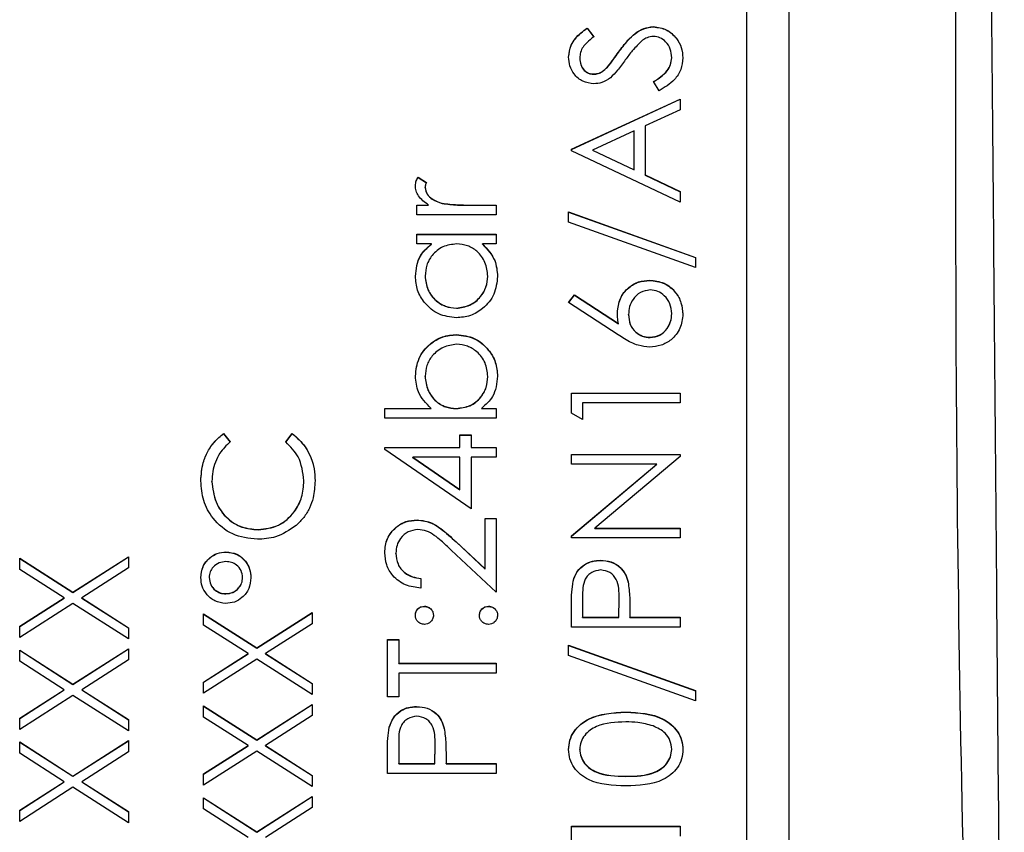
# Model space of a CAD drawing. Header units: millimetres. Extents: x 181 to 1242, y 71 to 1037.
# Tile 17 of 30: x 919 to 931, y 552 to 562. Entities that reach past the tile are written whole.
import ezdxf

# ---------------------------------------------------------------- set-up
doc = ezdxf.new("R2010")
doc.units = ezdxf.units.MM

msp = doc.modelspace()

# ---------------------------------------------------------------- linework, layer by layer
at = {"color": 7, "linetype": 'Continuous', "lineweight": 25}
for p, q in [((930.356, 559.485), (930.356, 585.082)), ((928.356, 583.083), (928.356, 543.987)), ((927.856, 544.688), (927.856, 580.676)), ((925.943, 561.715), (926.023, 561.61)), ((925.943, 561.713), (925.943, 561.715)), ((926.738, 561.729), (926.738, 561.732)), ((925.943, 561.713), (926.023, 561.607)), ((926.318, 561.423), (926.318, 561.426)), ((925.856, 561.354), (925.856, 561.356)), ((926.189, 561.249), (926.189, 561.251)), ((926.956, 561.358), (926.956, 561.361)), ((926.021, 561.163), (926.021, 561.166)), ((926.805, 560.966), (926.74, 561.075)), ((925.756, 560.266), (927.056, 560.866)), ((925.756, 560.263), (927.056, 560.863)), ((927.056, 560.866), (927.056, 560.739)), ((927.056, 560.739), (926.64, 560.547)), ((926.64, 560.547), (926.64, 559.958)), ((926.506, 560.485), (926.01, 560.256)), ((926.506, 560.021), (926.506, 560.485)), ((925.756, 560.249), (925.756, 560.266)), ((927.056, 559.633), (925.756, 560.249)), ((926.01, 560.256), (926.506, 560.021)), ((926.01, 560.254), (926.01, 560.256)), ((926.01, 560.254), (926.506, 560.018)), ((926.506, 560.018), (926.506, 560.021)), ((926.64, 559.958), (927.056, 559.76)), ((926.64, 559.955), (926.64, 559.958)), ((926.64, 559.955), (927.056, 559.757)), ((923.922, 559.933), (924.023, 559.869)), ((923.922, 559.93), (923.922, 559.933)), ((923.922, 559.93), (924.023, 559.866)), ((924.006, 559.806), (924.006, 559.809)), ((927.056, 559.76), (927.056, 559.633)), ((923.906, 559.599), (924.046, 559.599)), ((923.906, 559.483), (923.906, 559.599)), ((923.906, 559.597), (924.046, 559.597)), ((924.046, 559.597), (924.046, 559.599)), ((924.211, 559.618), (924.211, 559.62)), ((924.537, 559.599), (924.856, 559.599)), ((924.537, 559.597), (924.537, 559.599)), ((924.537, 559.597), (924.856, 559.597)), ((924.856, 559.599), (924.856, 559.483)), ((924.856, 559.483), (923.906, 559.483)), ((925.723, 559.516), (927.24, 558.973)), ((925.723, 559.393), (925.723, 559.516)), ((925.723, 559.514), (927.24, 558.97)), ((927.24, 558.85), (925.723, 559.393)), ((923.906, 559.25), (924.856, 559.25)), ((923.906, 559.133), (923.906, 559.25)), ((923.906, 559.247), (924.856, 559.247)), ((924.856, 559.25), (924.856, 559.133)), ((924.082, 559.133), (923.906, 559.133)), ((924.082, 559.13), (924.082, 559.133)), ((924.856, 559.133), (924.692, 559.133)), ((924.692, 559.13), (924.692, 559.133)), ((927.24, 558.973), (927.24, 558.85)), ((924.006, 558.748), (924.006, 558.75)), ((924.756, 558.747), (924.756, 558.749)), ((926.691, 558.697), (926.691, 558.7)), ((925.723, 558.433), (925.793, 558.523)), ((926.316, 558.045), (925.723, 558.433)), ((925.724, 558.432), (925.793, 558.52)), ((925.793, 558.523), (926.319, 558.18)), ((925.793, 558.52), (925.793, 558.523)), ((925.793, 558.52), (926.319, 558.177)), ((924.38, 558.364), (924.38, 558.367)), ((926.956, 558.297), (926.956, 558.3)), ((926.44, 558.287), (926.44, 558.29)), ((926.319, 558.177), (926.319, 558.18)), ((924.383, 558.047), (924.383, 558.05)), ((926.698, 558.014), (926.698, 558.017)), ((924.006, 557.549), (924.006, 557.551)), ((924.756, 557.547), (924.756, 557.55)), ((925.756, 557.35), (927.056, 557.35)), ((925.756, 557.11), (925.756, 557.35)), ((925.756, 557.348), (927.056, 557.348)), ((927.056, 557.35), (927.056, 557.234)), ((923.523, 557.167), (924.079, 557.167)), ((923.523, 557.05), (923.523, 557.167)), ((923.523, 557.164), (924.079, 557.164)), ((924.079, 557.164), (924.079, 557.167)), ((924.379, 557.164), (924.379, 557.167)), ((924.68, 557.167), (924.856, 557.167)), ((924.68, 557.164), (924.68, 557.167)), ((924.68, 557.164), (924.856, 557.164)), ((924.856, 557.167), (924.856, 557.05)), ((925.89, 557.234), (925.89, 557.034)), ((927.056, 557.234), (925.89, 557.234)), ((924.856, 557.05), (923.523, 557.05)), ((925.89, 557.034), (925.756, 557.11)), ((921.595, 556.867), (921.673, 556.765)), ((921.595, 556.864), (921.595, 556.867)), ((921.595, 556.864), (921.673, 556.762)), ((922.34, 556.765), (922.417, 556.867)), ((922.34, 556.762), (922.417, 556.864)), ((922.417, 556.864), (922.417, 556.867)), ((924.423, 556.85), (924.556, 556.85)), ((924.423, 556.7), (924.423, 556.85)), ((924.423, 556.848), (924.556, 556.848)), ((924.556, 556.85), (924.556, 556.7)), ((923.523, 556.7), (924.423, 556.7)), ((923.523, 556.677), (923.523, 556.7)), ((923.523, 556.698), (924.423, 556.698)), ((924.556, 555.967), (923.523, 556.677)), ((924.423, 556.698), (924.423, 556.7)), ((924.556, 556.7), (924.856, 556.7)), ((924.556, 556.698), (924.556, 556.7)), ((924.556, 556.698), (924.856, 556.698)), ((924.856, 556.7), (924.856, 556.584)), ((923.858, 556.584), (924.423, 556.196)), ((924.423, 556.584), (923.858, 556.584)), ((923.858, 556.581), (923.858, 556.584)), ((923.858, 556.581), (924.423, 556.194)), ((924.423, 556.196), (924.423, 556.584)), ((924.556, 556.584), (924.556, 555.967)), ((924.856, 556.584), (924.556, 556.584)), ((925.756, 556.617), (927.056, 556.617)), ((925.756, 556.5), (925.756, 556.617)), ((925.756, 556.615), (927.056, 556.615)), ((927.056, 556.591), (926.035, 555.734)), ((927.056, 556.617), (927.056, 556.591)), ((926.779, 556.5), (925.756, 556.5)), ((925.756, 555.642), (926.779, 556.5)), ((925.756, 555.639), (926.779, 556.498)), ((926.779, 556.498), (926.779, 556.5)), ((922.556, 556.298), (922.556, 556.301)), ((921.456, 556.29), (921.456, 556.293)), ((924.423, 556.194), (924.423, 556.196)), ((923.909, 555.831), (923.909, 555.834)), ((924.723, 555.851), (924.856, 555.851)), ((924.723, 555.246), (924.723, 555.851)), ((924.723, 555.848), (924.856, 555.848)), ((924.856, 555.851), (924.856, 554.968)), ((922.008, 555.715), (922.008, 555.717)), ((926.035, 555.734), (927.056, 555.734)), ((926.035, 555.731), (926.035, 555.734)), ((926.035, 555.731), (927.056, 555.731)), ((927.056, 555.734), (927.056, 555.617)), ((925.756, 555.617), (925.756, 555.642)), ((927.056, 555.617), (925.756, 555.617)), ((924.376, 555.571), (924.723, 555.246)), ((924.376, 555.569), (924.376, 555.571)), ((924.376, 555.569), (924.723, 555.243)), ((919.156, 555.376), (919.793, 554.968)), ((919.156, 555.241), (919.156, 555.376)), ((919.156, 555.373), (919.793, 554.966)), ((919.793, 554.968), (920.456, 555.393)), ((919.793, 554.966), (920.456, 555.39)), ((920.456, 555.393), (920.456, 555.258)), ((921.623, 555.448), (921.623, 555.451)), ((923.656, 555.433), (923.656, 555.435)), ((924.856, 554.968), (924.318, 555.472)), ((919.688, 554.901), (919.156, 555.241)), ((920.456, 555.258), (919.898, 554.901)), ((924.723, 555.243), (924.723, 555.246)), ((926.105, 555.348), (926.105, 555.351)), ((921.423, 555.143), (921.423, 555.145)), ((921.823, 555.142), (921.823, 555.144)), ((923.956, 555.134), (923.956, 555.018)), ((925.776, 555.099), (925.776, 555.102)), ((926.435, 555.089), (926.435, 555.092)), ((919.156, 554.561), (919.688, 554.901)), ((919.156, 554.558), (919.688, 554.898)), ((919.688, 554.898), (919.688, 554.901)), ((919.793, 554.966), (919.793, 554.968)), ((919.898, 554.901), (920.456, 554.544)), ((919.898, 554.898), (919.898, 554.901)), ((919.898, 554.898), (920.456, 554.542)), ((921.623, 554.948), (921.623, 554.951)), ((925.89, 554.905), (925.89, 554.668)), ((926.323, 554.668), (926.326, 554.895)), ((926.323, 554.665), (926.326, 554.893)), ((926.326, 554.897), (926.326, 554.9)), ((926.326, 554.893), (926.326, 554.895)), ((919.793, 554.834), (919.156, 554.426)), ((920.456, 554.41), (919.793, 554.834)), ((923.998, 554.798), (923.998, 554.801)), ((924.765, 554.798), (924.765, 554.801)), ((925.756, 554.551), (925.756, 554.806)), ((921.356, 554.709), (921.993, 554.302)), ((921.356, 554.575), (921.356, 554.709)), ((921.356, 554.707), (921.993, 554.299)), ((921.993, 554.302), (922.656, 554.726)), ((921.993, 554.299), (922.656, 554.723)), ((922.656, 554.726), (922.656, 554.592)), ((925.89, 554.668), (926.323, 554.668)), ((925.89, 554.665), (925.89, 554.668)), ((925.89, 554.665), (926.323, 554.665)), ((926.323, 554.665), (926.323, 554.668)), ((926.456, 554.761), (926.456, 554.668)), ((926.456, 554.668), (927.056, 554.668)), ((926.456, 554.665), (926.456, 554.668)), ((926.456, 554.665), (927.056, 554.665)), ((927.056, 554.668), (927.056, 554.551)), ((919.156, 554.426), (919.156, 554.561)), ((920.456, 554.544), (920.456, 554.41)), ((921.888, 554.235), (921.356, 554.575)), ((922.656, 554.592), (922.098, 554.235)), ((927.056, 554.551), (925.756, 554.551)), ((921.993, 554.299), (921.993, 554.302)), ((923.556, 554.401), (923.69, 554.401)), ((923.556, 553.718), (923.556, 554.401)), ((923.556, 554.399), (923.69, 554.399)), ((923.69, 554.401), (923.69, 554.118)), ((925.723, 554.335), (927.24, 553.791)), ((925.723, 554.212), (925.723, 554.335)), ((925.723, 554.332), (927.24, 553.788)), ((919.156, 554.276), (919.793, 553.869)), ((919.156, 554.142), (919.156, 554.276)), ((919.156, 554.274), (919.793, 553.866)), ((919.793, 553.869), (920.456, 554.293)), ((919.793, 553.866), (920.456, 554.29)), ((920.456, 554.293), (920.456, 554.158)), ((921.356, 553.894), (921.888, 554.235)), ((921.356, 553.892), (921.888, 554.232)), ((921.888, 554.232), (921.888, 554.235)), ((922.098, 554.235), (922.656, 553.878)), ((922.098, 554.232), (922.098, 554.235)), ((922.098, 554.232), (922.656, 553.875)), ((927.24, 553.668), (925.723, 554.212)), ((919.688, 553.801), (919.156, 554.142)), ((920.456, 554.158), (919.898, 553.801)), ((921.993, 554.167), (921.356, 553.76)), ((922.656, 553.743), (921.993, 554.167)), ((923.69, 554.118), (924.856, 554.118)), ((923.69, 554.115), (923.69, 554.118)), ((923.69, 554.115), (924.856, 554.115)), ((924.856, 554.118), (924.856, 554.001)), ((924.856, 554.001), (923.69, 554.001)), ((923.69, 554.001), (923.69, 553.718)), ((919.793, 553.866), (919.793, 553.869)), ((921.356, 553.76), (921.356, 553.894)), ((922.656, 553.878), (922.656, 553.743)), ((919.156, 553.461), (919.688, 553.801)), ((919.156, 553.459), (919.688, 553.799)), ((919.793, 553.734), (919.156, 553.327)), ((919.688, 553.799), (919.688, 553.801)), ((920.456, 553.31), (919.793, 553.734)), ((919.898, 553.801), (920.456, 553.444)), ((919.898, 553.799), (919.898, 553.801)), ((919.898, 553.799), (920.456, 553.442)), ((923.69, 553.718), (923.556, 553.718)), ((927.24, 553.791), (927.24, 553.668)), ((921.356, 553.61), (921.993, 553.202)), ((921.356, 553.475), (921.356, 553.61)), ((921.356, 553.607), (921.993, 553.2)), ((921.993, 553.202), (922.656, 553.626)), ((921.993, 553.2), (922.656, 553.624)), ((922.656, 553.626), (922.656, 553.492)), ((923.905, 553.599), (923.905, 553.601)), ((921.888, 553.135), (921.356, 553.475)), ((922.656, 553.492), (922.098, 553.135)), ((926.407, 553.532), (926.407, 553.535)), ((919.156, 553.327), (919.156, 553.461)), ((920.456, 553.444), (920.456, 553.31)), ((923.576, 553.35), (923.576, 553.353)), ((924.235, 553.34), (924.235, 553.342)), ((919.156, 553.177), (919.793, 552.769)), ((919.156, 553.042), (919.156, 553.177)), ((919.156, 553.174), (919.793, 552.767)), ((919.793, 552.769), (920.456, 553.193)), ((919.793, 552.767), (920.456, 553.191)), ((920.456, 553.193), (920.456, 553.059)), ((921.356, 552.795), (921.888, 553.135)), ((921.356, 552.792), (921.888, 553.132)), ((921.888, 553.132), (921.888, 553.135)), ((921.993, 553.2), (921.993, 553.202)), ((922.098, 553.135), (922.656, 552.778)), ((922.098, 553.132), (922.098, 553.135)), ((922.098, 553.132), (922.656, 552.775)), ((923.69, 553.156), (923.69, 552.918)), ((924.123, 552.918), (924.126, 553.146)), ((924.123, 552.916), (924.126, 553.143)), ((924.126, 553.148), (924.126, 553.151)), ((924.126, 553.143), (924.126, 553.146)), ((919.688, 552.702), (919.156, 553.042)), ((920.456, 553.059), (919.898, 552.702)), ((921.993, 553.068), (921.356, 552.66)), ((922.656, 552.643), (921.993, 553.068)), ((923.556, 552.802), (923.556, 553.057)), ((924.256, 553.011), (924.256, 552.918)), ((925.856, 553.088), (925.856, 553.09)), ((926.956, 553.088), (926.956, 553.09)), ((923.69, 552.916), (923.69, 552.918)), ((923.69, 552.918), (924.123, 552.918)), ((923.69, 552.916), (924.123, 552.916)), ((924.123, 552.916), (924.123, 552.918)), ((924.256, 552.918), (924.856, 552.918)), ((924.256, 552.916), (924.256, 552.918)), ((924.256, 552.916), (924.856, 552.916)), ((924.856, 552.918), (924.856, 552.802)), ((919.793, 552.767), (919.793, 552.769)), ((921.356, 552.66), (921.356, 552.795)), ((922.656, 552.778), (922.656, 552.643)), ((924.856, 552.802), (923.556, 552.802)), ((926.406, 552.766), (926.406, 552.768)), ((919.156, 552.362), (919.688, 552.702)), ((919.156, 552.359), (919.688, 552.699)), ((919.688, 552.699), (919.688, 552.702)), ((919.898, 552.702), (920.456, 552.345)), ((919.898, 552.699), (919.898, 552.702)), ((919.898, 552.699), (920.456, 552.342)), ((919.793, 552.635), (919.156, 552.227)), ((920.456, 552.21), (919.793, 552.635)), ((921.356, 552.51), (921.993, 552.103)), ((921.356, 552.376), (921.356, 552.51)), ((921.356, 552.508), (921.993, 552.1)), ((921.993, 552.103), (922.656, 552.527)), ((921.993, 552.1), (922.656, 552.524)), ((922.656, 552.527), (922.656, 552.392)), ((919.156, 552.227), (919.156, 552.362)), ((920.456, 552.345), (920.456, 552.21)), ((921.888, 552.035), (921.356, 552.376)), ((922.656, 552.392), (922.098, 552.035)), ((921.993, 552.1), (921.993, 552.103)), ((925.756, 552.169), (927.056, 552.169)), ((925.756, 551.928), (925.756, 552.169)), ((925.756, 552.166), (927.056, 552.166)), ((927.056, 552.169), (927.056, 552.052))]:
    msp.add_line(p, q, dxfattribs=at)
for points, knots in [([(930.578, 584.953), (930.583, 584.399), (930.593, 583.275), (930.608, 581.559), (930.624, 579.789), (930.64, 577.963), (930.657, 576.083), (930.674, 574.147), (930.692, 572.156), (930.71, 570.11), (930.728, 568.009), (930.747, 565.853), (930.766, 563.642), (930.786, 561.375), (930.806, 559.054), (930.827, 556.678), (930.847, 554.246), (930.869, 551.759), (930.89, 549.218), (930.912, 546.621), (930.927, 544.871), (930.935, 543.987)], [0, 0, 0, 0, 0.040785, 0.082881, 0.126288, 0.171008, 0.217042, 0.264392, 0.313058, 0.363041, 0.414342, 0.466963, 0.520903, 0.576163, 0.632744, 0.690647, 0.749872, 0.810419, 0.872289, 0.935483, 1, 1, 1, 1]), ([(925.723, 561.369), (925.729, 561.418), (925.738, 561.498), (925.801, 561.593), (925.868, 561.659), (925.918, 561.696), (925.943, 561.715)], [0, 0, 0, 0, 0.338729, 0.558835, 0.779344, 1, 1, 1, 1]), ([(926.318, 561.426), (926.355, 561.475), (926.415, 561.556), (926.516, 561.654), (926.619, 561.717), (926.698, 561.727), (926.738, 561.732)], [0, 0, 0, 0, 0.340499, 0.560704, 0.780578, 1, 1, 1, 1]), ([(926.318, 561.423), (926.355, 561.472), (926.415, 561.553), (926.516, 561.651), (926.619, 561.715), (926.698, 561.725), (926.738, 561.729)], [0, 0, 0, 0, 0.340499, 0.560704, 0.780578, 1, 1, 1, 1]), ([(926.738, 561.732), (926.791, 561.725), (926.897, 561.71), (927.011, 561.606), (927.079, 561.486), (927.086, 561.403), (927.09, 561.361)], [0, 0, 0, 0, 0.279183, 0.559085, 0.779446, 1, 1, 1, 1]), ([(926.738, 561.729), (926.791, 561.722), (926.897, 561.708), (927.011, 561.604), (927.079, 561.484), (927.086, 561.4), (927.09, 561.358)], [0, 0, 0, 0, 0.279183, 0.559085, 0.779446, 1, 1, 1, 1]), ([(925.723, 561.367), (925.729, 561.415), (925.738, 561.495), (925.801, 561.59), (925.868, 561.656), (925.918, 561.694), (925.943, 561.713)], [0, 0, 0, 0, 0.338729, 0.558835, 0.779344, 1, 1, 1, 1]), ([(926.023, 561.61), (925.995, 561.587), (925.949, 561.551), (925.893, 561.49), (925.862, 561.426), (925.858, 561.379), (925.856, 561.356)], [0, 0, 0, 0, 0.340409, 0.560482, 0.78018, 1, 1, 1, 1]), ([(926.736, 561.615), (926.71, 561.612), (926.664, 561.607), (926.625, 561.58), (926.608, 561.569)], [0, 0, 0, 0, 0.55899, 1, 1, 1, 1]), ([(926.956, 561.361), (926.953, 561.396), (926.946, 561.466), (926.893, 561.551), (926.818, 561.605), (926.763, 561.612), (926.736, 561.615)], [0, 0, 0, 0, 0.280276, 0.560148, 0.780153, 1, 1, 1, 1]), ([(926.608, 561.569), (926.565, 561.529), (926.489, 561.457), (926.428, 561.372), (926.401, 561.335)], [0, 0, 0, 0, 0.559496, 1, 1, 1, 1]), ([(926.026, 561.049), (925.98, 561.055), (925.888, 561.066), (925.788, 561.155), (925.732, 561.261), (925.726, 561.333), (925.723, 561.369)], [0, 0, 0, 0, 0.279553, 0.558798, 0.779378, 1, 1, 1, 1]), ([(926.189, 561.251), (926.214, 561.283), (926.258, 561.341), (926.3, 561.4), (926.318, 561.426)], [0, 0, 0, 0, 0.559906, 1, 1, 1, 1]), ([(926.189, 561.249), (926.214, 561.281), (926.258, 561.338), (926.3, 561.397), (926.318, 561.423)], [0, 0, 0, 0, 0.559906, 1, 1, 1, 1]), ([(925.856, 561.356), (925.858, 561.33), (925.862, 561.277), (925.903, 561.214), (925.959, 561.172), (926, 561.168), (926.021, 561.166)], [0, 0, 0, 0, 0.280274, 0.559931, 0.77992, 1, 1, 1, 1]), ([(925.856, 561.354), (925.858, 561.327), (925.862, 561.274), (925.903, 561.211), (925.959, 561.169), (926, 561.165), (926.021, 561.163)], [0, 0, 0, 0, 0.280274, 0.559931, 0.77992, 1, 1, 1, 1]), ([(926.021, 561.166), (926.039, 561.167), (926.075, 561.17), (926.135, 561.198), (926.168, 561.231), (926.189, 561.251)], [0, 0, 0, 0, 0.279946, 0.559774, 1, 1, 1, 1]), ([(926.021, 561.163), (926.039, 561.164), (926.075, 561.168), (926.135, 561.196), (926.168, 561.229), (926.189, 561.249)], [0, 0, 0, 0, 0.279946, 0.559774, 1, 1, 1, 1]), ([(926.401, 561.335), (926.371, 561.292), (926.318, 561.217), (926.253, 561.151), (926.224, 561.122)], [0, 0, 0, 0, 0.560413, 1, 1, 1, 1]), ([(926.74, 561.075), (926.799, 561.114), (926.882, 561.168), (926.948, 561.278), (926.953, 561.333), (926.956, 561.361)], [0, 0, 0, 0, 0.559321, 0.779782, 1, 1, 1, 1]), ([(926.74, 561.073), (926.799, 561.112), (926.882, 561.165), (926.948, 561.275), (926.953, 561.331), (926.956, 561.358)], [0, 0, 0, 0, 0.5593206, 0.7797817, 1, 1, 1, 1]), ([(927.09, 561.361), (927.085, 561.313), (927.075, 561.217), (926.977, 561.068), (926.871, 561.005), (926.805, 560.966)], [0, 0, 0, 0, 0.27988, 0.559666, 1, 1, 1, 1]), ([(926.224, 561.122), (926.19, 561.099), (926.13, 561.058), (926.058, 561.052), (926.026, 561.049)], [0, 0, 0, 0, 0.55984, 1, 1, 1, 1]), ([(923.89, 559.831), (923.892, 559.851), (923.896, 559.887), (923.914, 559.919), (923.922, 559.933)], [0, 0, 0, 0, 0.559243, 1, 1, 1, 1]), ([(923.89, 559.829), (923.892, 559.849), (923.896, 559.885), (923.914, 559.916), (923.922, 559.93)], [0, 0, 0, 0, 0.5592431, 1, 1, 1, 1]), ([(924.046, 559.599), (924.001, 559.632), (923.939, 559.678), (923.895, 559.767), (923.891, 559.81), (923.89, 559.831)], [0, 0, 0, 0, 0.558788, 0.779481, 1, 1, 1, 1]), ([(924.023, 559.869), (924.018, 559.858), (924.009, 559.839), (924.007, 559.818), (924.006, 559.809)], [0, 0, 0, 0, 0.560396, 1, 1, 1, 1]), ([(924.006, 559.809), (924.012, 559.782), (924.024, 559.726), (924.101, 559.656), (924.169, 559.634), (924.211, 559.62)], [0, 0, 0, 0, 0.278336, 0.558768, 1, 1, 1, 1]), ([(924.006, 559.806), (924.012, 559.779), (924.024, 559.724), (924.101, 559.653), (924.169, 559.631), (924.211, 559.618)], [0, 0, 0, 0, 0.278336, 0.558768, 1, 1, 1, 1]), ([(924.211, 559.62), (924.271, 559.613), (924.38, 559.599), (924.489, 559.599), (924.537, 559.599)], [0, 0, 0, 0, 0.559636, 1, 1, 1, 1]), ([(924.211, 559.618), (924.271, 559.61), (924.38, 559.596), (924.489, 559.597), (924.537, 559.597)], [0, 0, 0, 0, 0.559636, 1, 1, 1, 1]), ([(930.699, 543.987), (930.589, 546.568), (930.505, 549.151), (930.388, 554.317), (930.356, 556.901), (930.356, 559.485)], [0, 0, 0, 0, 0.5, 0.5, 1, 1, 1, 1]), ([(923.89, 558.749), (923.899, 558.834), (923.917, 558.988), (924.031, 559.088), (924.082, 559.133)], [0, 0, 0, 0, 0.559062, 1, 1, 1, 1]), ([(923.89, 558.746), (923.899, 558.832), (923.917, 558.985), (924.031, 559.086), (924.082, 559.13)], [0, 0, 0, 0, 0.559062, 1, 1, 1, 1]), ([(924.383, 559.133), (924.327, 559.127), (924.214, 559.114), (924.09, 559.009), (924.017, 558.883), (924.01, 558.794), (924.006, 558.75)], [0, 0, 0, 0, 0.27966, 0.55921, 0.779487, 1, 1, 1, 1]), ([(924.756, 558.749), (924.749, 558.805), (924.736, 558.916), (924.641, 559.046), (924.515, 559.121), (924.427, 559.129), (924.383, 559.133)], [0, 0, 0, 0, 0.279822, 0.559387, 0.779603, 1, 1, 1, 1]), ([(924.692, 559.133), (924.75, 559.071), (924.855, 558.961), (924.867, 558.811), (924.873, 558.745)], [0, 0, 0, 0, 0.558763, 1, 1, 1, 1]), ([(924.692, 559.13), (924.75, 559.069), (924.855, 558.959), (924.867, 558.809), (924.873, 558.742)], [0, 0, 0, 0, 0.558763, 1, 1, 1, 1]), ([(924.379, 558.25), (924.306, 558.259), (924.16, 558.277), (924.002, 558.415), (923.904, 558.577), (923.894, 558.691), (923.89, 558.749)], [0, 0, 0, 0, 0.279413, 0.559191, 0.779548, 1, 1, 1, 1]), ([(924.006, 558.75), (924.013, 558.695), (924.026, 558.583), (924.125, 558.457), (924.249, 558.381), (924.336, 558.371), (924.38, 558.367)], [0, 0, 0, 0, 0.279767, 0.559291, 0.779719, 1, 1, 1, 1]), ([(924.006, 558.748), (924.013, 558.692), (924.026, 558.581), (924.125, 558.454), (924.249, 558.378), (924.336, 558.369), (924.38, 558.364)], [0, 0, 0, 0, 0.279767, 0.559291, 0.779719, 1, 1, 1, 1]), ([(924.873, 558.745), (924.864, 558.672), (924.847, 558.526), (924.713, 558.364), (924.551, 558.265), (924.436, 558.255), (924.379, 558.25)], [0, 0, 0, 0, 0.279573, 0.559333, 0.779589, 1, 1, 1, 1]), ([(924.38, 558.367), (924.435, 558.374), (924.546, 558.39), (924.67, 558.492), (924.743, 558.618), (924.752, 558.705), (924.756, 558.749)], [0, 0, 0, 0, 0.2794286, 0.5591463, 0.7795701, 1, 1, 1, 1]), ([(924.38, 558.364), (924.435, 558.372), (924.546, 558.388), (924.67, 558.49), (924.743, 558.615), (924.752, 558.703), (924.756, 558.747)], [0, 0, 0, 0, 0.279429, 0.559146, 0.77957, 1, 1, 1, 1]), ([(926.306, 558.314), (926.313, 558.371), (926.326, 558.485), (926.43, 558.612), (926.557, 558.688), (926.647, 558.696), (926.691, 558.7)], [0, 0, 0, 0, 0.279638, 0.559326, 0.779527, 1, 1, 1, 1]), ([(926.306, 558.312), (926.313, 558.369), (926.326, 558.482), (926.43, 558.609), (926.557, 558.686), (926.647, 558.693), (926.691, 558.697)], [0, 0, 0, 0, 0.279638, 0.559326, 0.779527, 1, 1, 1, 1]), ([(926.691, 558.7), (926.751, 558.693), (926.87, 558.68), (927.002, 558.569), (927.076, 558.433), (927.085, 558.34), (927.09, 558.294)], [0, 0, 0, 0, 0.279631, 0.55896, 0.779478, 1, 1, 1, 1]), ([(926.691, 558.697), (926.751, 558.69), (926.87, 558.677), (927.002, 558.566), (927.076, 558.431), (927.085, 558.338), (927.09, 558.291)], [0, 0, 0, 0, 0.2796308, 0.5589603, 0.7794783, 1, 1, 1, 1]), ([(926.698, 558.583), (926.658, 558.577), (926.576, 558.565), (926.494, 558.48), (926.446, 558.386), (926.442, 558.322), (926.44, 558.29)], [0, 0, 0, 0, 0.278754, 0.558605, 0.779147, 1, 1, 1, 1]), ([(926.956, 558.3), (926.952, 558.34), (926.944, 558.42), (926.878, 558.512), (926.793, 558.573), (926.73, 558.58), (926.698, 558.583)], [0, 0, 0, 0, 0.280018, 0.559853, 0.779987, 1, 1, 1, 1]), ([(926.319, 558.18), (926.315, 558.205), (926.308, 558.249), (926.307, 558.294), (926.306, 558.314)], [0, 0, 0, 0, 0.55991, 1, 1, 1, 1]), ([(926.698, 558.017), (926.738, 558.022), (926.818, 558.033), (926.901, 558.114), (926.949, 558.206), (926.954, 558.269), (926.956, 558.3)], [0, 0, 0, 0, 0.279059, 0.5588204, 0.7793034, 1, 1, 1, 1]), ([(926.44, 558.29), (926.443, 558.25), (926.45, 558.171), (926.518, 558.08), (926.605, 558.025), (926.667, 558.019), (926.698, 558.017)], [0, 0, 0, 0, 0.280127, 0.559515, 0.779719, 1, 1, 1, 1]), ([(926.44, 558.287), (926.443, 558.248), (926.45, 558.168), (926.518, 558.078), (926.605, 558.023), (926.667, 558.017), (926.698, 558.014)], [0, 0, 0, 0, 0.280127, 0.559515, 0.779719, 1, 1, 1, 1]), ([(927.09, 558.294), (927.083, 558.235), (927.069, 558.119), (926.963, 557.988), (926.831, 557.914), (926.739, 557.905), (926.694, 557.9)], [0, 0, 0, 0, 0.27967, 0.559085, 0.779558, 1, 1, 1, 1]), ([(926.698, 558.014), (926.738, 558.02), (926.818, 558.031), (926.901, 558.112), (926.949, 558.203), (926.954, 558.266), (926.956, 558.297)], [0, 0, 0, 0, 0.279059, 0.55882, 0.779303, 1, 1, 1, 1]), ([(923.89, 557.554), (923.898, 557.627), (923.915, 557.773), (924.049, 557.935), (924.211, 558.035), (924.326, 558.045), (924.383, 558.05)], [0, 0, 0, 0, 0.279577, 0.559334, 0.779604, 1, 1, 1, 1]), ([(923.89, 557.552), (923.898, 557.625), (923.915, 557.771), (924.049, 557.932), (924.211, 558.033), (924.326, 558.042), (924.383, 558.047)], [0, 0, 0, 0, 0.279577, 0.559334, 0.779604, 1, 1, 1, 1]), ([(924.383, 558.05), (924.456, 558.041), (924.602, 558.023), (924.761, 557.885), (924.858, 557.723), (924.868, 557.608), (924.873, 557.551)], [0, 0, 0, 0, 0.279433, 0.559216, 0.779559, 1, 1, 1, 1]), ([(924.383, 558.047), (924.456, 558.038), (924.602, 558.021), (924.761, 557.883), (924.858, 557.72), (924.868, 557.605), (924.873, 557.548)], [0, 0, 0, 0, 0.279433, 0.559216, 0.779559, 1, 1, 1, 1]), ([(926.694, 557.9), (926.647, 557.905), (926.571, 557.912), (926.471, 557.953), (926.392, 557.996), (926.341, 558.029), (926.316, 558.045)], [0, 0, 0, 0, 0.3393742, 0.5594856, 0.7797313, 1, 1, 1, 1]), ([(924.383, 557.933), (924.328, 557.925), (924.217, 557.91), (924.093, 557.808), (924.019, 557.683), (924.011, 557.595), (924.006, 557.551)], [0, 0, 0, 0, 0.279403, 0.559104, 0.779552, 1, 1, 1, 1]), ([(924.756, 557.55), (924.75, 557.605), (924.737, 557.717), (924.638, 557.843), (924.514, 557.919), (924.427, 557.929), (924.383, 557.933)], [0, 0, 0, 0, 0.279756, 0.559279, 0.779725, 1, 1, 1, 1]), ([(924.079, 557.167), (924.018, 557.228), (923.911, 557.337), (923.896, 557.488), (923.89, 557.554)], [0, 0, 0, 0, 0.559294, 1, 1, 1, 1]), ([(924.006, 557.551), (924.013, 557.496), (924.027, 557.384), (924.122, 557.254), (924.248, 557.178), (924.335, 557.171), (924.379, 557.167)], [0, 0, 0, 0, 0.279786, 0.559477, 0.779627, 1, 1, 1, 1]), ([(924.006, 557.549), (924.013, 557.493), (924.027, 557.382), (924.122, 557.252), (924.248, 557.176), (924.335, 557.168), (924.379, 557.164)], [0, 0, 0, 0, 0.279786, 0.559477, 0.779627, 1, 1, 1, 1]), ([(924.379, 557.167), (924.436, 557.173), (924.548, 557.186), (924.673, 557.29), (924.746, 557.417), (924.753, 557.505), (924.756, 557.55)], [0, 0, 0, 0, 0.279639, 0.559192, 0.779512, 1, 1, 1, 1]), ([(924.379, 557.164), (924.436, 557.171), (924.548, 557.183), (924.673, 557.288), (924.746, 557.415), (924.753, 557.503), (924.756, 557.547)], [0, 0, 0, 0, 0.279639, 0.559192, 0.779512, 1, 1, 1, 1]), ([(924.873, 557.551), (924.863, 557.465), (924.845, 557.312), (924.731, 557.211), (924.68, 557.167)], [0, 0, 0, 0, 0.5589217, 1, 1, 1, 1]), ([(921.323, 556.3), (921.328, 556.374), (921.336, 556.497), (921.403, 556.654), (921.484, 556.775), (921.558, 556.836), (921.595, 556.867)], [0, 0, 0, 0, 0.33969, 0.55984, 0.77993, 1, 1, 1, 1]), ([(921.323, 556.297), (921.328, 556.372), (921.336, 556.494), (921.403, 556.652), (921.484, 556.773), (921.558, 556.834), (921.595, 556.864)], [0, 0, 0, 0, 0.33969, 0.55984, 0.77993, 1, 1, 1, 1]), ([(922.417, 556.867), (922.472, 556.817), (922.564, 556.736), (922.642, 556.584), (922.683, 556.445), (922.687, 556.349), (922.69, 556.302)], [0, 0, 0, 0, 0.339341, 0.559515, 0.77972, 1, 1, 1, 1]), ([(922.417, 556.864), (922.472, 556.815), (922.564, 556.733), (922.642, 556.581), (922.683, 556.443), (922.687, 556.347), (922.69, 556.299)], [0, 0, 0, 0, 0.339341, 0.559515, 0.77972, 1, 1, 1, 1]), ([(921.673, 556.765), (921.629, 556.723), (921.556, 556.653), (921.494, 556.526), (921.461, 556.411), (921.458, 556.332), (921.456, 556.293)], [0, 0, 0, 0, 0.339327, 0.559466, 0.779727, 1, 1, 1, 1]), ([(922.556, 556.301), (922.544, 556.401), (922.522, 556.581), (922.395, 556.709), (922.34, 556.765)], [0, 0, 0, 0, 0.558772, 1, 1, 1, 1]), ([(921.999, 555.601), (921.897, 555.613), (921.693, 555.636), (921.47, 555.829), (921.341, 556.06), (921.329, 556.22), (921.323, 556.3)], [0, 0, 0, 0, 0.279512, 0.55908, 0.779374, 1, 1, 1, 1]), ([(922.008, 555.717), (922.092, 555.727), (922.26, 555.747), (922.441, 555.91), (922.542, 556.103), (922.552, 556.235), (922.556, 556.301)], [0, 0, 0, 0, 0.279434, 0.558921, 0.779283, 1, 1, 1, 1]), ([(922.008, 555.715), (922.092, 555.725), (922.26, 555.745), (922.441, 555.907), (922.542, 556.1), (922.552, 556.232), (922.556, 556.298)], [0, 0, 0, 0, 0.2794342, 0.5589213, 0.7792831, 1, 1, 1, 1]), ([(922.69, 556.302), (922.686, 556.233), (922.679, 556.121), (922.626, 555.972), (922.558, 555.858), (922.494, 555.796), (922.462, 555.766)], [0, 0, 0, 0, 0.339838, 0.559927, 0.779959, 1, 1, 1, 1]), ([(921.456, 556.293), (921.466, 556.21), (921.485, 556.044), (921.626, 555.85), (921.811, 555.735), (921.942, 555.723), (922.008, 555.717)], [0, 0, 0, 0, 0.279856, 0.559519, 0.779686, 1, 1, 1, 1]), ([(921.456, 556.29), (921.466, 556.207), (921.485, 556.041), (921.626, 555.848), (921.811, 555.733), (921.942, 555.721), (922.008, 555.715)], [0, 0, 0, 0, 0.2798558, 0.5595188, 0.7796855, 1, 1, 1, 1]), ([(923.523, 555.441), (923.528, 555.499), (923.539, 555.615), (923.645, 555.744), (923.773, 555.822), (923.864, 555.83), (923.909, 555.834)], [0, 0, 0, 0, 0.27989, 0.559224, 0.779582, 1, 1, 1, 1]), ([(923.523, 555.439), (923.528, 555.497), (923.539, 555.613), (923.645, 555.741), (923.773, 555.819), (923.864, 555.827), (923.909, 555.831)], [0, 0, 0, 0, 0.27989, 0.559224, 0.779582, 1, 1, 1, 1]), ([(923.909, 555.834), (923.972, 555.826), (924.075, 555.813), (924.194, 555.73), (924.287, 555.654), (924.346, 555.599), (924.376, 555.571)], [0, 0, 0, 0, 0.33837, 0.558748, 0.779361, 1, 1, 1, 1]), ([(923.909, 555.831), (923.972, 555.824), (924.075, 555.811), (924.194, 555.727), (924.287, 555.651), (924.346, 555.596), (924.376, 555.569)], [0, 0, 0, 0, 0.33837, 0.558748, 0.779361, 1, 1, 1, 1]), ([(922.462, 555.766), (922.383, 555.712), (922.243, 555.616), (922.073, 555.605), (921.999, 555.601)], [0, 0, 0, 0, 0.559029, 1, 1, 1, 1]), ([(923.92, 555.717), (923.88, 555.712), (923.799, 555.701), (923.714, 555.622), (923.663, 555.53), (923.659, 555.467), (923.656, 555.435)], [0, 0, 0, 0, 0.279126, 0.558978, 0.77935, 1, 1, 1, 1]), ([(924.318, 555.472), (924.279, 555.509), (924.213, 555.571), (924.118, 555.65), (924.026, 555.707), (923.955, 555.714), (923.92, 555.717)], [0, 0, 0, 0, 0.340542, 0.56085, 0.780599, 1, 1, 1, 1]), ([(921.323, 555.144), (921.328, 555.189), (921.338, 555.279), (921.419, 555.379), (921.517, 555.441), (921.588, 555.448), (921.623, 555.451)], [0, 0, 0, 0, 0.279651, 0.559386, 0.779629, 1, 1, 1, 1]), ([(921.323, 555.142), (921.328, 555.187), (921.338, 555.276), (921.419, 555.376), (921.517, 555.439), (921.588, 555.445), (921.623, 555.448)], [0, 0, 0, 0, 0.279651, 0.559386, 0.779629, 1, 1, 1, 1]), ([(921.623, 555.451), (921.668, 555.445), (921.758, 555.435), (921.856, 555.349), (921.914, 555.248), (921.92, 555.177), (921.923, 555.142)], [0, 0, 0, 0, 0.279451, 0.559125, 0.779441, 1, 1, 1, 1]), ([(921.623, 555.448), (921.668, 555.443), (921.758, 555.432), (921.856, 555.346), (921.914, 555.245), (921.92, 555.175), (921.923, 555.139)], [0, 0, 0, 0, 0.2794515, 0.5591254, 0.7794412, 1, 1, 1, 1]), ([(923.956, 555.018), (923.893, 555.025), (923.767, 555.04), (923.622, 555.151), (923.536, 555.292), (923.527, 555.392), (923.523, 555.441)], [0, 0, 0, 0, 0.280029, 0.559515, 0.779668, 1, 1, 1, 1]), ([(923.656, 555.435), (923.661, 555.391), (923.67, 555.302), (923.751, 555.202), (923.853, 555.148), (923.922, 555.139), (923.956, 555.134)], [0, 0, 0, 0, 0.279699, 0.558847, 0.779176, 1, 1, 1, 1]), ([(923.656, 555.433), (923.661, 555.388), (923.67, 555.3), (923.751, 555.2), (923.853, 555.145), (923.922, 555.136), (923.956, 555.132)], [0, 0, 0, 0, 0.279699, 0.558847, 0.779176, 1, 1, 1, 1]), ([(921.624, 555.334), (921.596, 555.331), (921.538, 555.326), (921.472, 555.276), (921.429, 555.213), (921.425, 555.168), (921.423, 555.145)], [0, 0, 0, 0, 0.2799708, 0.5596678, 0.7798094, 1, 1, 1, 1]), ([(921.823, 555.144), (921.819, 555.173), (921.812, 555.23), (921.756, 555.292), (921.692, 555.329), (921.647, 555.332), (921.624, 555.334)], [0, 0, 0, 0, 0.27928, 0.559096, 0.779507, 1, 1, 1, 1]), ([(925.776, 555.102), (925.79, 555.141), (925.818, 555.22), (925.906, 555.302), (926.006, 555.345), (926.072, 555.349), (926.105, 555.351)], [0, 0, 0, 0, 0.279705, 0.559381, 0.779509, 1, 1, 1, 1]), ([(925.776, 555.099), (925.79, 555.139), (925.818, 555.218), (925.906, 555.299), (926.006, 555.343), (926.072, 555.346), (926.105, 555.348)], [0, 0, 0, 0, 0.279705, 0.559381, 0.779509, 1, 1, 1, 1]), ([(926.105, 555.351), (926.148, 555.348), (926.233, 555.342), (926.338, 555.276), (926.405, 555.188), (926.425, 555.124), (926.435, 555.092)], [0, 0, 0, 0, 0.280099, 0.559324, 0.779458, 1, 1, 1, 1]), ([(926.105, 555.348), (926.148, 555.345), (926.233, 555.339), (926.338, 555.274), (926.405, 555.185), (926.425, 555.121), (926.435, 555.089)], [0, 0, 0, 0, 0.2800989, 0.5593238, 0.7794579, 1, 1, 1, 1]), ([(921.62, 554.834), (921.576, 554.84), (921.486, 554.852), (921.39, 554.939), (921.332, 555.039), (921.326, 555.109), (921.323, 555.144)], [0, 0, 0, 0, 0.279239, 0.559101, 0.779515, 1, 1, 1, 1]), ([(921.423, 555.145), (921.427, 555.116), (921.434, 555.058), (921.489, 554.995), (921.554, 554.957), (921.6, 554.953), (921.623, 554.951)], [0, 0, 0, 0, 0.279349, 0.559223, 0.779594, 1, 1, 1, 1]), ([(921.423, 555.143), (921.427, 555.114), (921.434, 555.056), (921.489, 554.992), (921.554, 554.954), (921.6, 554.95), (921.623, 554.948)], [0, 0, 0, 0, 0.279349, 0.559223, 0.779594, 1, 1, 1, 1]), ([(921.923, 555.142), (921.918, 555.097), (921.908, 555.007), (921.827, 554.905), (921.727, 554.843), (921.656, 554.837), (921.62, 554.834)], [0, 0, 0, 0, 0.279728, 0.559381, 0.779608, 1, 1, 1, 1]), ([(921.623, 554.951), (921.652, 554.954), (921.71, 554.961), (921.774, 555.013), (921.816, 555.076), (921.821, 555.122), (921.823, 555.144)], [0, 0, 0, 0, 0.279655, 0.5595, 0.779804, 1, 1, 1, 1]), ([(921.623, 554.948), (921.652, 554.952), (921.71, 554.958), (921.774, 555.011), (921.816, 555.074), (921.821, 555.119), (921.823, 555.142)], [0, 0, 0, 0, 0.279655, 0.5595, 0.779804, 1, 1, 1, 1]), ([(926.105, 555.234), (926.068, 555.228), (926.012, 555.219), (925.953, 555.172), (925.888, 555.08), (925.889, 554.983), (925.89, 554.905)], [0, 0, 0, 0, 0.248969, 0.374729, 0.500383, 1, 1, 1, 1]), ([(926.326, 554.895), (926.326, 554.974), (926.326, 555.074), (926.261, 555.17), (926.202, 555.22), (926.144, 555.228), (926.105, 555.234)], [0, 0, 0, 0, 0.499721, 0.62535, 0.751083, 1, 1, 1, 1]), ([(925.756, 554.806), (925.756, 554.862), (925.756, 554.961), (925.77, 555.059), (925.776, 555.102)], [0, 0, 0, 0, 0.560314, 1, 1, 1, 1]), ([(925.756, 554.803), (925.756, 554.859), (925.756, 554.958), (925.77, 555.056), (925.776, 555.099)], [0, 0, 0, 0, 0.560314, 1, 1, 1, 1]), ([(926.435, 555.092), (926.443, 555.03), (926.456, 554.92), (926.456, 554.809), (926.456, 554.761)], [0, 0, 0, 0, 0.559694, 1, 1, 1, 1]), ([(926.435, 555.089), (926.443, 555.027), (926.456, 554.918), (926.456, 554.807), (926.456, 554.758)], [0, 0, 0, 0, 0.559694, 1, 1, 1, 1]), ([(923.89, 554.693), (923.891, 554.709), (923.895, 554.741), (923.925, 554.776), (923.96, 554.798), (923.985, 554.8), (923.998, 554.801)], [0, 0, 0, 0, 0.279602, 0.559212, 0.779475, 1, 1, 1, 1]), ([(923.89, 554.69), (923.891, 554.706), (923.895, 554.738), (923.925, 554.773), (923.96, 554.795), (923.985, 554.797), (923.998, 554.798)], [0, 0, 0, 0, 0.279602, 0.559212, 0.779475, 1, 1, 1, 1]), ([(923.998, 554.801), (924.014, 554.799), (924.046, 554.796), (924.081, 554.766), (924.103, 554.731), (924.105, 554.705), (924.106, 554.693)], [0, 0, 0, 0, 0.279517, 0.559326, 0.779544, 1, 1, 1, 1]), ([(923.998, 554.798), (924.014, 554.797), (924.046, 554.793), (924.081, 554.763), (924.103, 554.728), (924.105, 554.703), (924.106, 554.69)], [0, 0, 0, 0, 0.279517, 0.559326, 0.779544, 1, 1, 1, 1]), ([(924.656, 554.693), (924.658, 554.709), (924.662, 554.741), (924.691, 554.776), (924.727, 554.798), (924.752, 554.8), (924.765, 554.801)], [0, 0, 0, 0, 0.279602, 0.559212, 0.779475, 1, 1, 1, 1]), ([(924.656, 554.69), (924.658, 554.706), (924.662, 554.738), (924.691, 554.773), (924.727, 554.795), (924.752, 554.797), (924.765, 554.798)], [0, 0, 0, 0, 0.279602, 0.559212, 0.779475, 1, 1, 1, 1]), ([(924.765, 554.801), (924.781, 554.799), (924.812, 554.795), (924.848, 554.766), (924.869, 554.73), (924.872, 554.705), (924.873, 554.693)], [0, 0, 0, 0, 0.279469, 0.559358, 0.779674, 1, 1, 1, 1]), ([(924.765, 554.798), (924.781, 554.797), (924.812, 554.793), (924.848, 554.763), (924.869, 554.728), (924.872, 554.703), (924.873, 554.69)], [0, 0, 0, 0, 0.2794691, 0.5593578, 0.7796739, 1, 1, 1, 1]), ([(923.998, 554.584), (923.982, 554.586), (923.95, 554.59), (923.915, 554.62), (923.893, 554.655), (923.891, 554.68), (923.89, 554.693)], [0, 0, 0, 0, 0.279585, 0.559454, 0.779697, 1, 1, 1, 1]), ([(924.106, 554.693), (924.104, 554.677), (924.101, 554.645), (924.071, 554.61), (924.036, 554.588), (924.01, 554.586), (923.998, 554.584)], [0, 0, 0, 0, 0.279647, 0.559299, 0.779615, 1, 1, 1, 1]), ([(924.765, 554.584), (924.749, 554.586), (924.717, 554.59), (924.681, 554.62), (924.66, 554.655), (924.657, 554.68), (924.656, 554.693)], [0, 0, 0, 0, 0.279576, 0.559284, 0.779552, 1, 1, 1, 1]), ([(924.873, 554.693), (924.871, 554.677), (924.867, 554.645), (924.838, 554.61), (924.802, 554.588), (924.777, 554.586), (924.765, 554.584)], [0, 0, 0, 0, 0.279581, 0.559143, 0.779575, 1, 1, 1, 1]), ([(923.576, 553.353), (923.59, 553.392), (923.618, 553.471), (923.706, 553.553), (923.806, 553.596), (923.872, 553.6), (923.905, 553.601)], [0, 0, 0, 0, 0.279705, 0.559381, 0.779509, 1, 1, 1, 1]), ([(923.576, 553.35), (923.59, 553.389), (923.618, 553.468), (923.706, 553.55), (923.806, 553.593), (923.872, 553.597), (923.905, 553.599)], [0, 0, 0, 0, 0.2797054, 0.5593809, 0.7795086, 1, 1, 1, 1]), ([(923.905, 553.601), (923.948, 553.598), (924.033, 553.592), (924.138, 553.527), (924.205, 553.439), (924.225, 553.374), (924.235, 553.342)], [0, 0, 0, 0, 0.2800989, 0.5593238, 0.7794579, 1, 1, 1, 1]), ([(923.905, 553.599), (923.948, 553.596), (924.033, 553.59), (924.138, 553.524), (924.205, 553.436), (924.225, 553.372), (924.235, 553.34)], [0, 0, 0, 0, 0.280099, 0.559324, 0.779458, 1, 1, 1, 1]), ([(923.905, 553.485), (923.868, 553.479), (923.812, 553.47), (923.753, 553.422), (923.688, 553.33), (923.689, 553.234), (923.69, 553.156)], [0, 0, 0, 0, 0.248969, 0.374729, 0.500383, 1, 1, 1, 1]), ([(924.126, 553.146), (924.126, 553.225), (924.126, 553.324), (924.061, 553.42), (924.002, 553.47), (923.944, 553.479), (923.905, 553.485)], [0, 0, 0, 0, 0.499721, 0.62535, 0.751083, 1, 1, 1, 1]), ([(925.723, 553.086), (925.726, 553.125), (925.732, 553.201), (925.8, 553.34), (926.017, 553.516), (926.251, 553.527), (926.407, 553.535)], [0, 0, 0, 0, 0.1256, 0.251197, 0.500581, 1, 1, 1, 1]), ([(925.723, 553.084), (925.726, 553.122), (925.732, 553.198), (925.8, 553.338), (926.017, 553.514), (926.251, 553.525), (926.407, 553.532)], [0, 0, 0, 0, 0.1256, 0.251197, 0.500581, 1, 1, 1, 1]), ([(926.407, 553.535), (926.563, 553.528), (926.797, 553.517), (927.012, 553.34), (927.08, 553.201), (927.086, 553.125), (927.09, 553.086)], [0, 0, 0, 0, 0.499407, 0.748743, 0.874372, 1, 1, 1, 1]), ([(926.407, 553.532), (926.563, 553.525), (926.797, 553.514), (927.012, 553.337), (927.08, 553.198), (927.086, 553.122), (927.09, 553.084)], [0, 0, 0, 0, 0.499407, 0.748743, 0.874372, 1, 1, 1, 1]), ([(923.556, 553.057), (923.556, 553.112), (923.556, 553.211), (923.57, 553.309), (923.576, 553.353)], [0, 0, 0, 0, 0.560314, 1, 1, 1, 1]), ([(926.406, 553.418), (926.285, 553.413), (926.105, 553.406), (925.926, 553.285), (925.866, 553.179), (925.859, 553.12), (925.856, 553.09)], [0, 0, 0, 0, 0.500072, 0.749021, 0.874598, 1, 1, 1, 1]), ([(926.733, 553.369), (926.673, 553.386), (926.566, 553.415), (926.455, 553.417), (926.406, 553.418)], [0, 0, 0, 0, 0.559599, 1, 1, 1, 1]), ([(926.956, 553.09), (926.952, 553.126), (926.943, 553.197), (926.869, 553.306), (926.784, 553.345), (926.733, 553.369)], [0, 0, 0, 0, 0.280257, 0.560781, 1, 1, 1, 1]), ([(923.556, 553.054), (923.556, 553.11), (923.556, 553.209), (923.57, 553.307), (923.576, 553.35)], [0, 0, 0, 0, 0.560314, 1, 1, 1, 1]), ([(924.235, 553.342), (924.243, 553.281), (924.256, 553.171), (924.256, 553.06), (924.256, 553.011)], [0, 0, 0, 0, 0.559694, 1, 1, 1, 1]), ([(924.235, 553.34), (924.243, 553.278), (924.256, 553.168), (924.256, 553.057), (924.256, 553.009)], [0, 0, 0, 0, 0.559694, 1, 1, 1, 1]), ([(926.407, 552.652), (926.251, 552.657), (926.057, 552.663), (925.862, 552.784), (925.784, 552.869), (925.732, 552.972), (925.726, 553.048), (925.723, 553.086)], [0, 0, 0, 0, 0.498702, 0.624177, 0.749467, 0.874745, 1, 1, 1, 1]), ([(925.856, 553.09), (925.859, 553.06), (925.865, 553.001), (925.911, 552.922), (925.975, 552.859), (926.133, 552.773), (926.285, 552.77), (926.406, 552.768)], [0, 0, 0, 0, 0.125139, 0.250418, 0.375519, 0.500847, 1, 1, 1, 1]), ([(925.856, 553.088), (925.859, 553.058), (925.865, 552.998), (925.911, 552.919), (925.975, 552.856), (926.133, 552.77), (926.285, 552.768), (926.406, 552.766)], [0, 0, 0, 0, 0.125139, 0.250418, 0.375519, 0.500847, 1, 1, 1, 1]), ([(926.406, 552.768), (926.528, 552.769), (926.71, 552.771), (926.887, 552.896), (926.947, 553.001), (926.953, 553.06), (926.956, 553.09)], [0, 0, 0, 0, 0.500291, 0.749086, 0.874606, 1, 1, 1, 1]), ([(926.406, 552.766), (926.528, 552.767), (926.71, 552.768), (926.887, 552.893), (926.947, 552.998), (926.953, 553.058), (926.956, 553.088)], [0, 0, 0, 0, 0.500291, 0.749086, 0.874606, 1, 1, 1, 1]), ([(927.09, 553.086), (927.086, 553.048), (927.08, 552.973), (927.012, 552.835), (926.794, 552.664), (926.562, 552.657), (926.407, 552.652)], [0, 0, 0, 0, 0.1255507, 0.25109, 0.5002501, 1, 1, 1, 1])]:
    msp.add_open_spline(points, degree=3, knots=knots, dxfattribs=at)

doc.saveas('drawing.dxf')
